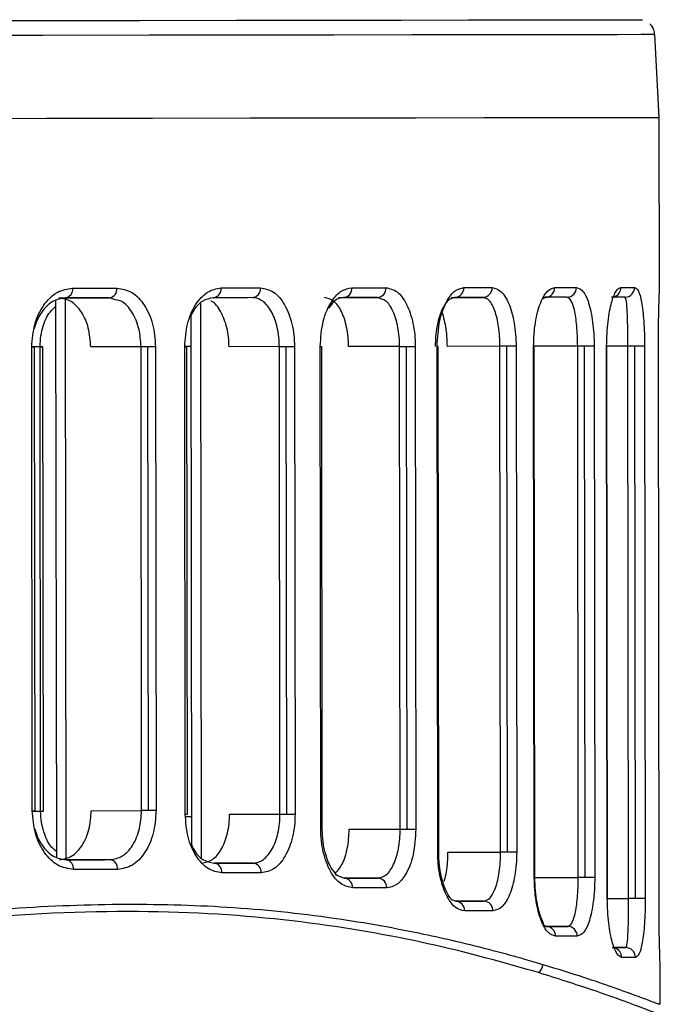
# Model space of a CAD drawing. Header units: millimetres. Extents: x -320 to 32, y 12 to 324.
# Tile 13 of 24: x -170 to -150, y 136 to 167. Entities that reach past the tile are written whole.
import ezdxf

# ---------------------------------------------------------------- set-up
doc = ezdxf.new("R2010")
doc.units = ezdxf.units.MM

msp = doc.modelspace()

# ---------------------------------------------------------------- linework, layer by layer
at = {"color": 7, "linetype": 'Continuous', "lineweight": 25}
for p, q in [((-150.311, 163.525), (-150.447, 166.059)), ((-150.305, 158.272), (-150.311, 163.525)), ((-168.683, 158), (-167.128, 158.002)), ((-168.484, 157.997), (-168.463, 140.806)), ((-166.941, 157.945), (-167.128, 158.002)), ((-160.118, 158.011), (-158.933, 158.013)), ((-158.802, 157.958), (-158.933, 158.013)), ((-156.673, 158.016), (-155.7, 158.017)), ((-155.571, 157.973), (-155.7, 158.017)), ((-153.792, 158.02), (-153.866, 157.971)), ((-153.053, 157.98), (-153.133, 158.02)), ((-151.334, 157.986), (-151.361, 158.023)), ((-168.775, 157.913), (-168.754, 140.889)), ((-164.345, 157.83), (-164.325, 140.873)), ((-164.636, 157.459), (-164.616, 141.244)), ((-169.252, 156.505), (-169.508, 156.504)), ((-169.49, 142.302), (-169.507, 156.499)), ((-169.507, 156.499), (-169.421, 156.499)), ((-169.404, 142.302), (-169.421, 156.499)), ((-169.235, 142.29), (-169.252, 156.505)), ((-169.146, 142.29), (-169.163, 156.505)), ((-166.164, 156.503), (-167.702, 156.501)), ((-166.147, 142.306), (-166.164, 156.503)), ((-165.935, 142.306), (-165.952, 156.503)), ((-165.721, 156.504), (-165.704, 142.306)), ((-164.635, 156.51), (-164.848, 156.51)), ((-164.81, 142.197), (-164.827, 156.505)), ((-164.744, 142.197), (-164.762, 156.505)), ((-161.93, 156.509), (-163.471, 156.507)), ((-161.913, 142.201), (-161.93, 156.509)), ((-161.701, 142.201), (-161.719, 156.509)), ((-161.468, 156.509), (-161.451, 142.202)), ((-160.665, 141.737), (-160.683, 156.51)), ((-160.619, 141.737), (-160.637, 156.51)), ((-158.253, 156.513), (-159.815, 156.512)), ((-158.235, 141.741), (-158.253, 156.513)), ((-158.024, 141.741), (-158.041, 156.514)), ((-157.774, 156.514), (-157.756, 141.741)), ((-157.088, 141.033), (-157.107, 156.515)), ((-157.057, 141.033), (-157.076, 156.515)), ((-155.183, 156.518), (-156.792, 156.516)), ((-155.164, 141.036), (-155.183, 156.518)), ((-154.952, 141.036), (-154.971, 156.518)), ((-154.69, 156.518), (-154.671, 141.037)), ((-154.134, 140.261), (-154.153, 156.519)), ((-154.153, 156.519), (-154.136, 156.519)), ((-152.806, 156.521), (-154.136, 156.519)), ((-154.116, 140.261), (-154.136, 156.519)), ((-152.786, 140.263), (-152.806, 156.521)), ((-152.574, 140.264), (-152.594, 156.521)), ((-152.302, 156.522), (-152.282, 140.264)), ((-151.899, 139.613), (-151.919, 156.522)), ((-151.268, 156.523), (-151.912, 156.523)), ((-151.892, 139.613), (-151.912, 156.522)), ((-151.248, 139.615), (-151.268, 156.523)), ((-151.036, 139.615), (-151.056, 156.524)), ((-150.758, 156.524), (-150.737, 139.615)), ((-150.316, 139.223), (-150.337, 156.525)), ((-150.316, 139.223), (-150.337, 156.525)), ((-150.337, 156.525), (-150.337, 156.525)), ((-169.49, 142.302), (-169.404, 142.302)), ((-169.49, 142.289), (-169.235, 142.29)), ((-169.235, 142.29), (-169.146, 142.29)), ((-167.685, 142.304), (-166.147, 142.306)), ((-164.823, 142.122), (-164.617, 142.123)), ((-163.453, 142.199), (-161.913, 142.201)), ((-159.797, 141.739), (-158.235, 141.741)), ((-167.107, 140.805), (-168.454, 140.803)), ((-156.773, 141.034), (-155.164, 141.036)), ((-162.735, 140.7), (-163.93, 140.699)), ((-160.227, 140.348), (-159.946, 140.238)), ((-158.911, 140.24), (-159.946, 140.238)), ((-154.134, 140.261), (-154.116, 140.261)), ((-154.116, 140.262), (-152.786, 140.263)), ((-156.654, 139.59), (-156.537, 139.534)), ((-151.892, 139.614), (-151.248, 139.615)), ((-155.677, 139.535), (-156.537, 139.534)), ((-150.316, 139.223), (-150.316, 139.223)), ((-153.846, 138.813), (-153.769, 138.762)), ((-153.11, 138.763), (-153.769, 138.762)), ((-151.337, 138.114), (-151.679, 138.114)), ((-150.278, 136.386), (-150.28, 137.477))]:
    msp.add_line(p, q, dxfattribs=at)
at = {"color": 7, "linetype": 'Continuous', "lineweight": 25, "flags": 128}
for points in [[(-207.008, 166.443), (-202.642, 166.449), (-197.974, 166.454), (-193.407, 166.46), (-188.966, 166.466), (-184.672, 166.471), (-180.551, 166.476), (-176.622, 166.481), (-172.908, 166.486), (-169.429, 166.49), (-166.202, 166.494), (-163.245, 166.498), (-160.574, 166.502), (-158.204, 166.505), (-156.145, 166.507), (-154.411, 166.51), (-153.01, 166.512), (-151.948, 166.513), (-151.234, 166.515), (-150.868, 166.515), (-150.818, 166.515)], [(-150.447, 166.059), (-150.498, 166.059), (-150.865, 166.058), (-151.584, 166.057), (-152.651, 166.055), (-154.061, 166.053), (-155.805, 166.051), (-157.875, 166.048), (-160.259, 166.045), (-162.945, 166.042), (-165.918, 166.038), (-169.163, 166.034), (-172.662, 166.029), (-176.396, 166.024), (-180.347, 166.02), (-184.492, 166.014), (-188.809, 166.009), (-193.276, 166.003), (-197.868, 165.998), (-202.562, 165.992), (-207.008, 165.987)], [(-207.005, 163.452), (-202.53, 163.458), (-197.827, 163.464), (-193.226, 163.469), (-188.75, 163.475), (-184.424, 163.48), (-180.271, 163.485), (-176.312, 163.49), (-172.57, 163.495), (-169.064, 163.499), (-165.813, 163.504), (-162.834, 163.507), (-160.142, 163.511), (-157.753, 163.514), (-155.68, 163.517), (-153.932, 163.519), (-152.52, 163.521), (-151.451, 163.523), (-150.73, 163.524), (-150.362, 163.525), (-150.311, 163.525)], [(-206.973, 163.452), (-202.53, 163.458), (-197.827, 163.464), (-193.226, 163.469), (-188.75, 163.475), (-184.424, 163.48), (-180.271, 163.485), (-176.312, 163.49), (-172.57, 163.495), (-169.064, 163.499), (-165.813, 163.504), (-162.834, 163.507), (-160.142, 163.511), (-157.753, 163.514), (-155.68, 163.517), (-153.932, 163.519), (-152.52, 163.521), (-151.451, 163.523), (-150.73, 163.524), (-150.362, 163.525), (-150.311, 163.525)], [(-168.256, 158.3), (-168.084, 158.301), (-167.913, 158.301), (-167.743, 158.301), (-167.574, 158.301), (-167.405, 158.302), (-167.237, 158.302), (-167.07, 158.302), (-166.903, 158.302)], [(-163.712, 158.306), (-163.559, 158.306), (-163.407, 158.307), (-163.256, 158.307), (-163.106, 158.307), (-162.956, 158.307), (-162.807, 158.307), (-162.659, 158.308), (-162.512, 158.308)], [(-159.71, 158.312), (-159.577, 158.312), (-159.445, 158.312), (-159.314, 158.312), (-159.183, 158.312), (-159.054, 158.312), (-158.925, 158.313), (-158.797, 158.313), (-158.671, 158.313)], [(-156.287, 158.316), (-156.175, 158.316), (-156.065, 158.316), (-155.955, 158.317), (-155.847, 158.317), (-155.739, 158.317), (-155.633, 158.317), (-155.528, 158.317), (-155.423, 158.317)], [(-153.507, 158.32), (-153.42, 158.32), (-153.335, 158.32), (-153.25, 158.32), (-153.167, 158.32), (-153.085, 158.32), (-153.004, 158.321), (-152.924, 158.321), (-152.845, 158.321)], [(-151.481, 158.323), (-151.424, 158.323), (-151.369, 158.323), (-151.314, 158.323), (-151.262, 158.323), (-151.21, 158.323), (-151.16, 158.323), (-151.112, 158.323), (-151.065, 158.323)], [(-167.128, 158.002), (-167.294, 158.002), (-167.46, 158.002), (-167.628, 158.001), (-167.796, 158.001), (-167.964, 158.001), (-168.134, 158.001), (-168.304, 158), (-168.474, 158)], [(-162.756, 158.008), (-162.903, 158.007), (-163.05, 158.007), (-163.199, 158.007), (-163.347, 158.007), (-163.497, 158.007), (-163.648, 158.006), (-163.799, 158.006), (-163.951, 158.006)], [(-158.933, 158.013), (-159.059, 158.012), (-159.186, 158.012), (-159.314, 158.012), (-159.443, 158.012), (-159.573, 158.012), (-159.703, 158.012), (-159.835, 158.011), (-159.967, 158.011)], [(-155.7, 158.017), (-155.804, 158.017), (-155.909, 158.017), (-156.015, 158.016), (-156.122, 158.016), (-156.229, 158.016), (-156.338, 158.016), (-156.448, 158.016), (-156.559, 158.016)], [(-153.133, 158.02), (-153.212, 158.02), (-153.291, 158.02), (-153.372, 158.02), (-153.454, 158.02), (-153.537, 158.02), (-153.621, 158.02), (-153.706, 158.02), (-153.792, 158.02)], [(-151.361, 158.023), (-151.408, 158.023), (-151.456, 158.023), (-151.506, 158.023), (-151.557, 158.023), (-151.61, 158.023), (-151.664, 158.023), (-151.719, 158.023), (-151.776, 158.022)], [(-169.249, 156.505), (-169.212, 156.505), (-169.185, 156.505), (-169.169, 156.505), (-169.163, 156.505), (-169.17, 156.505), (-169.187, 156.505), (-169.215, 156.505), (-169.252, 156.505)], [(-165.952, 156.503), (-165.982, 156.503), (-166.011, 156.503), (-166.039, 156.503), (-166.067, 156.503), (-166.094, 156.503), (-166.119, 156.503), (-166.142, 156.503), (-166.164, 156.503)], [(-165.721, 156.504), (-165.743, 156.504), (-165.768, 156.504), (-165.795, 156.504), (-165.825, 156.504), (-165.855, 156.504), (-165.887, 156.504), (-165.919, 156.503), (-165.952, 156.503)], [(-164.827, 156.505), (-164.797, 156.505), (-164.776, 156.505), (-164.764, 156.505), (-164.762, 156.505)], [(-161.93, 156.509), (-161.909, 156.509), (-161.885, 156.509), (-161.86, 156.509), (-161.833, 156.509), (-161.806, 156.509), (-161.777, 156.509), (-161.748, 156.509), (-161.719, 156.509)], [(-161.719, 156.509), (-161.682, 156.509), (-161.645, 156.509), (-161.61, 156.509), (-161.577, 156.509), (-161.545, 156.509), (-161.516, 156.509), (-161.49, 156.509), (-161.468, 156.509)], [(-160.683, 156.51), (-160.66, 156.51), (-160.644, 156.51), (-160.637, 156.51), (-160.637, 156.51)], [(-158.253, 156.513), (-158.232, 156.514), (-158.208, 156.514), (-158.183, 156.514), (-158.156, 156.514), (-158.128, 156.514), (-158.1, 156.514), (-158.071, 156.514), (-158.041, 156.514)], [(-158.041, 156.514), (-158, 156.514), (-157.96, 156.514), (-157.922, 156.514), (-157.885, 156.514), (-157.852, 156.514), (-157.822, 156.514), (-157.796, 156.514), (-157.774, 156.514)], [(-157.076, 156.515), (-157.079, 156.515), (-157.089, 156.515), (-157.107, 156.515)], [(-154.971, 156.518), (-155.001, 156.518), (-155.03, 156.518), (-155.058, 156.518), (-155.086, 156.518), (-155.112, 156.518), (-155.138, 156.518), (-155.161, 156.518), (-155.183, 156.518)], [(-154.69, 156.518), (-154.709, 156.518), (-154.735, 156.518), (-154.765, 156.518), (-154.801, 156.518), (-154.84, 156.518), (-154.882, 156.518), (-154.926, 156.518), (-154.971, 156.518)], [(-152.594, 156.521), (-152.623, 156.521), (-152.652, 156.521), (-152.681, 156.521), (-152.709, 156.521), (-152.735, 156.521), (-152.76, 156.521), (-152.784, 156.521), (-152.806, 156.521)], [(-152.302, 156.522), (-152.318, 156.522), (-152.342, 156.522), (-152.372, 156.521), (-152.409, 156.521), (-152.451, 156.521), (-152.496, 156.521), (-152.544, 156.521), (-152.594, 156.521)], [(-151.912, 156.522), (-151.914, 156.522), (-151.919, 156.522)], [(-151.056, 156.524), (-151.086, 156.524), (-151.115, 156.524), (-151.143, 156.523), (-151.171, 156.523), (-151.198, 156.523), (-151.223, 156.523), (-151.247, 156.523), (-151.268, 156.523)], [(-150.758, 156.524), (-150.769, 156.524), (-150.79, 156.524), (-150.819, 156.524), (-150.857, 156.524), (-150.9, 156.524), (-150.95, 156.524), (-151.002, 156.524), (-151.056, 156.524)], [(-165.935, 142.306), (-165.964, 142.306), (-165.993, 142.306), (-166.022, 142.306), (-166.05, 142.306), (-166.076, 142.306), (-166.102, 142.306), (-166.125, 142.306), (-166.147, 142.306)], [(-165.704, 142.306), (-165.726, 142.306), (-165.751, 142.306), (-165.778, 142.306), (-165.807, 142.306), (-165.838, 142.306), (-165.87, 142.306), (-165.902, 142.306), (-165.935, 142.306)], [(-164.81, 142.197), (-164.78, 142.197), (-164.759, 142.197), (-164.747, 142.197), (-164.744, 142.197)], [(-161.913, 142.201), (-161.891, 142.201), (-161.868, 142.201), (-161.843, 142.201), (-161.816, 142.201), (-161.788, 142.201), (-161.76, 142.201), (-161.731, 142.201), (-161.701, 142.201)], [(-161.701, 142.201), (-161.664, 142.201), (-161.628, 142.201), (-161.593, 142.201), (-161.559, 142.201), (-161.528, 142.201), (-161.499, 142.201), (-161.473, 142.202), (-161.451, 142.202)], [(-160.665, 141.737), (-160.642, 141.737), (-160.627, 141.737), (-160.619, 141.737), (-160.619, 141.737)], [(-158.235, 141.741), (-158.214, 141.741), (-158.19, 141.741), (-158.165, 141.741), (-158.138, 141.741), (-158.111, 141.741), (-158.082, 141.741), (-158.053, 141.741), (-158.024, 141.741)], [(-158.024, 141.741), (-157.983, 141.741), (-157.942, 141.741), (-157.904, 141.741), (-157.867, 141.741), (-157.834, 141.741), (-157.804, 141.741), (-157.778, 141.741), (-157.756, 141.741)], [(-168.454, 140.803), (-168.283, 140.803), (-168.113, 140.803), (-167.943, 140.804), (-167.775, 140.804), (-167.607, 140.804), (-167.44, 140.804), (-167.273, 140.804), (-167.107, 140.805)], [(-157.057, 141.033), (-157.06, 141.033), (-157.071, 141.033), (-157.088, 141.033)], [(-154.952, 141.036), (-154.982, 141.036), (-155.011, 141.036), (-155.039, 141.036), (-155.067, 141.036), (-155.094, 141.036), (-155.119, 141.036), (-155.143, 141.036), (-155.164, 141.036)], [(-154.671, 141.037), (-154.691, 141.037), (-154.716, 141.037), (-154.747, 141.037), (-154.782, 141.037), (-154.821, 141.037), (-154.863, 141.036), (-154.907, 141.036), (-154.952, 141.036)], [(-166.882, 140.505), (-167.048, 140.505), (-167.216, 140.504), (-167.384, 140.504), (-167.552, 140.504), (-167.722, 140.504), (-167.892, 140.504), (-168.063, 140.503), (-168.234, 140.503)], [(-163.93, 140.698), (-163.778, 140.699), (-163.627, 140.699), (-163.476, 140.699), (-163.326, 140.699), (-163.178, 140.699), (-163.029, 140.7), (-162.882, 140.7), (-162.735, 140.7)], [(-162.49, 140.4), (-162.637, 140.4), (-162.785, 140.4), (-162.934, 140.4), (-163.084, 140.399), (-163.234, 140.399), (-163.385, 140.399), (-163.537, 140.399), (-163.69, 140.399)], [(-159.946, 140.238), (-159.813, 140.238), (-159.682, 140.239), (-159.551, 140.239), (-159.421, 140.239), (-159.292, 140.239), (-159.164, 140.239), (-159.037, 140.239), (-158.911, 140.24)], [(-152.574, 140.264), (-152.604, 140.264), (-152.633, 140.264), (-152.661, 140.264), (-152.689, 140.264), (-152.716, 140.264), (-152.741, 140.263), (-152.764, 140.263), (-152.786, 140.263)], [(-152.282, 140.264), (-152.298, 140.264), (-152.322, 140.264), (-152.353, 140.264), (-152.389, 140.264), (-152.431, 140.264), (-152.476, 140.264), (-152.525, 140.264), (-152.574, 140.264)], [(-158.648, 139.94), (-158.775, 139.94), (-158.903, 139.94), (-159.031, 139.939), (-159.161, 139.939), (-159.291, 139.939), (-159.423, 139.939), (-159.555, 139.939), (-159.688, 139.939)], [(-151.892, 139.613), (-151.893, 139.613), (-151.899, 139.613)], [(-151.036, 139.615), (-151.065, 139.615), (-151.094, 139.615), (-151.123, 139.615), (-151.151, 139.615), (-151.177, 139.615), (-151.202, 139.615), (-151.226, 139.615), (-151.248, 139.615)], [(-150.737, 139.615), (-150.748, 139.615), (-150.769, 139.615), (-150.799, 139.615), (-150.836, 139.615), (-150.88, 139.615), (-150.929, 139.615), (-150.982, 139.615), (-151.036, 139.615)], [(-156.537, 139.534), (-156.426, 139.534), (-156.316, 139.535), (-156.207, 139.535), (-156.099, 139.535), (-155.992, 139.535), (-155.886, 139.535), (-155.781, 139.535), (-155.677, 139.535)], [(-155.4, 139.236), (-155.504, 139.236), (-155.61, 139.235), (-155.716, 139.235), (-155.824, 139.235), (-155.932, 139.235), (-156.042, 139.235), (-156.152, 139.235), (-156.264, 139.235)], [(-153.769, 138.762), (-153.683, 138.762), (-153.597, 138.762), (-153.513, 138.762), (-153.43, 138.762), (-153.348, 138.763), (-153.268, 138.763), (-153.188, 138.763), (-153.11, 138.763)], [(-152.821, 138.463), (-152.9, 138.463), (-152.98, 138.463), (-153.061, 138.463), (-153.143, 138.463), (-153.226, 138.463), (-153.311, 138.463), (-153.396, 138.462), (-153.483, 138.462)], [(-151.752, 138.114), (-151.695, 138.114), (-151.639, 138.114), (-151.585, 138.114), (-151.533, 138.114), (-151.482, 138.114), (-151.432, 138.114), (-151.384, 138.114), (-151.337, 138.114)], [(-151.04, 137.815), (-151.087, 137.815), (-151.135, 137.815), (-151.185, 137.815), (-151.237, 137.814), (-151.29, 137.814), (-151.344, 137.814), (-151.399, 137.814), (-151.456, 137.814)]]:
    msp.add_lwpolyline(points, dxfattribs=at)
at = {"color": 7, "linetype": 'Continuous', "lineweight": 25}
for centre, radius, start, end in [((-168.523, 158.265), 0.269, 280.329, 7.544), ((-167.172, 158.269), 0.271, 279.3467, 7.0209), ((-163.985, 158.279), 0.275, 277.1831, 5.7465), ((-162.787, 158.283), 0.277, 276.4225, 5.2555), ((-159.99, 158.291), 0.281, 274.7505, 4.0897), ((-158.953, 158.295), 0.283, 274.1655, 3.6518), ((-156.574, 158.303), 0.287, 272.891, 2.639), ((-155.712, 158.306), 0.289, 272.4515, 2.2699), ((-153.8, 158.312), 0.293, 271.5163, 1.448), ((-153.139, 158.315), 0.294, 271.2055, 1.1634), ((-151.78, 158.32), 0.299, 286.2269, 0.4771), ((-151.363, 158.321), 0.298, 270.3998, 0.3968), ((-168.501, 140.538), 0.269, 352.5967, 79.8034), ((-167.151, 140.537), 0.271, 353.1197, 80.786), ((-163.964, 140.425), 0.275, 354.3938, 82.9503), ((-162.766, 140.425), 0.277, 354.8846, 83.7112), ((-159.968, 139.958), 0.281, 356.0501, 85.3838), ((-158.931, 139.957), 0.283, 356.488, 85.9691), ((-156.551, 139.247), 0.287, 357.5005, 87.2443), ((-155.689, 139.246), 0.289, 357.8696, 87.6841), ((-153.776, 138.469), 0.293, 358.6912, 88.62), ((-153.115, 138.469), 0.294, 358.9759, 88.9311), ((-151.756, 137.815), 0.299, 359.7742, 73.6215), ((-151.338, 137.816), 0.298, 359.7423, 89.7378), ((-154.184, 137.607), 0.314, 304.4943, 358.4145)]:
    msp.add_arc(centre, radius, start, end, dxfattribs=at)
for points, knots in [([(-150.451, 166.09), (-150.463, 166.144), (-150.484, 166.244), (-150.547, 166.344), (-150.592, 166.382), (-150.602, 166.39)], [0, 0, 0, 0, 0.482832, 0.891128, 1, 1, 1, 1]), ([(-169.507, 156.499), (-169.488, 156.736), (-169.45, 157.209), (-169.157, 157.804), (-168.742, 158.219), (-168.418, 158.273), (-168.256, 158.3)], [0, 0, 0, 0, 0.250534, 0.50019, 0.74998, 1, 1, 1, 1]), ([(-166.903, 158.302), (-166.747, 158.275), (-166.435, 158.222), (-166.046, 157.808), (-165.775, 157.214), (-165.739, 156.74), (-165.721, 156.504)], [0, 0, 0, 0, 0.2505881, 0.5002755, 0.7500391, 1, 1, 1, 1]), ([(-164.827, 156.505), (-164.81, 156.743), (-164.776, 157.218), (-164.512, 157.813), (-164.142, 158.226), (-163.855, 158.28), (-163.712, 158.306)], [0, 0, 0, 0, 0.250504, 0.500149, 0.749949, 1, 1, 1, 1]), ([(-162.512, 158.308), (-162.375, 158.281), (-162.101, 158.228), (-161.755, 157.819), (-161.563, 157.322), (-161.48, 156.866), (-161.472, 156.628), (-161.468, 156.509)], [0, 0, 0, 0, 0.250305, 0.4997005, 0.7491126, 0.8746807, 1, 1, 1, 1]), ([(-160.683, 156.51), (-160.664, 156.779), (-160.626, 157.317), (-160.356, 157.907), (-160.036, 158.251), (-159.819, 158.291), (-159.71, 158.312)], [0, 0, 0, 0, 0.279954, 0.559429, 0.779608, 1, 1, 1, 1]), ([(-158.671, 158.313), (-158.554, 158.287), (-158.321, 158.236), (-158.074, 157.897), (-157.924, 157.537), (-157.84, 157.221), (-157.785, 156.876), (-157.778, 156.635), (-157.774, 156.514)], [0, 0, 0, 0, 0.250012, 0.499153, 0.624925, 0.74947, 0.87502, 1, 1, 1, 1]), ([(-157.107, 156.515), (-157.09, 156.789), (-157.056, 157.336), (-156.823, 157.923), (-156.555, 158.258), (-156.376, 158.297), (-156.287, 158.316)], [0, 0, 0, 0, 0.279831, 0.559327, 0.779515, 1, 1, 1, 1]), ([(-155.423, 158.317), (-155.329, 158.293), (-155.14, 158.244), (-154.939, 157.913), (-154.815, 157.556), (-154.745, 157.238), (-154.699, 156.888), (-154.693, 156.641), (-154.69, 156.518)], [0, 0, 0, 0, 0.249926, 0.499225, 0.625529, 0.749536, 0.875326, 1, 1, 1, 1]), ([(-154.153, 156.519), (-154.15, 156.645), (-154.145, 156.896), (-154.101, 157.251), (-154.035, 157.57), (-153.92, 157.927), (-153.739, 158.249), (-153.585, 158.296), (-153.507, 158.32)], [0, 0, 0, 0, 0.126121, 0.250999, 0.374834, 0.50134, 0.750429, 1, 1, 1, 1]), ([(-152.845, 158.321), (-152.776, 158.298), (-152.638, 158.251), (-152.491, 157.934), (-152.398, 157.581), (-152.345, 157.26), (-152.309, 156.903), (-152.304, 156.648), (-152.302, 156.522)], [0, 0, 0, 0, 0.249503, 0.499172, 0.626348, 0.749618, 0.875836, 1, 1, 1, 1]), ([(-151.919, 156.522), (-151.917, 156.653), (-151.913, 156.914), (-151.88, 157.28), (-151.832, 157.601), (-151.751, 157.953), (-151.63, 158.258), (-151.531, 158.301), (-151.481, 158.323)], [0, 0, 0, 0, 0.126121, 0.250748, 0.376161, 0.501737, 0.75126, 1, 1, 1, 1]), ([(-151.065, 158.323), (-151.025, 158.302), (-150.946, 158.259), (-150.865, 157.958), (-150.813, 157.613), (-150.782, 157.29), (-150.762, 156.924), (-150.759, 156.656), (-150.758, 156.524)], [0, 0, 0, 0, 0.249605, 0.49931, 0.627776, 0.749988, 0.876853, 1, 1, 1, 1]), ([(-150.337, 156.525), (-150.337, 156.67), (-150.336, 156.961), (-150.33, 157.345), (-150.323, 157.662), (-150.313, 157.99), (-150.305, 158.223), (-150.306, 158.26), (-150.306, 158.272)], [0, 0, 0, 0, 0.144206, 0.287962, 0.431485, 0.575411, 0.861665, 1, 1, 1, 1]), ([(-168.474, 158), (-168.607, 157.978), (-168.876, 157.934), (-169.205, 157.595), (-169.381, 157.27), (-169.424, 157.077), (-169.43, 157.052)], [0, 0, 0, 0, 0.3266543, 0.6582466, 0.9551517, 1, 1, 1, 1]), ([(-167.702, 156.501), (-167.717, 156.698), (-167.747, 157.092), (-167.972, 157.587), (-168.294, 157.933), (-168.553, 157.978), (-168.683, 158)], [0, 0, 0, 0, 0.249983, 0.499758, 0.749434, 1, 1, 1, 1]), ([(-166.164, 156.503), (-166.176, 156.689), (-166.196, 156.977), (-166.313, 157.328), (-166.475, 157.638), (-166.689, 157.891), (-166.878, 157.931), (-166.941, 157.945)], [0, 0, 0, 0, 0.270373, 0.417502, 0.572249, 0.857364, 1, 1, 1, 1]), ([(-163.951, 158.006), (-164.065, 157.983), (-164.294, 157.937), (-164.527, 157.688), (-164.618, 157.496), (-164.636, 157.459)], [0, 0, 0, 0, 0.445604, 0.890759, 1, 1, 1, 1]), ([(-162.593, 157.979), (-162.593, 157.979), (-162.627, 157.997), (-162.682, 158.004), (-162.737, 158.007), (-162.756, 158.008)], [0, 0, 0, 0, 0.001639, 0.64695, 1, 1, 1, 1]), ([(-161.93, 156.509), (-161.934, 156.607), (-161.94, 156.806), (-162.005, 157.186), (-162.157, 157.601), (-162.385, 157.882), (-162.541, 157.955), (-162.593, 157.979)], [0, 0, 0, 0, 0.14186, 0.286763, 0.571873, 0.856986, 1, 1, 1, 1]), ([(-159.815, 156.512), (-159.818, 156.612), (-159.824, 156.813), (-159.869, 157.101), (-159.938, 157.364), (-160.061, 157.664), (-160.263, 157.947), (-160.454, 157.989), (-160.55, 158.011)], [0, 0, 0, 0, 0.124987, 0.250549, 0.375779, 0.500844, 0.749993, 1, 1, 1, 1]), ([(-159.967, 158.011), (-160.064, 157.995), (-160.228, 157.968), (-160.363, 157.763), (-160.418, 157.68)], [0, 0, 0, 0, 0.58981, 1, 1, 1, 1]), ([(-158.253, 156.513), (-158.256, 156.614), (-158.261, 156.816), (-158.303, 157.103), (-158.366, 157.368), (-158.48, 157.665), (-158.628, 157.906), (-158.759, 157.945), (-158.802, 157.958)], [0, 0, 0, 0, 0.14162, 0.28661, 0.424754, 0.573001, 0.858151, 1, 1, 1, 1]), ([(-156.559, 158.016), (-156.633, 157.996), (-156.78, 157.955), (-156.95, 157.68), (-157.055, 157.38), (-157.116, 157.114), (-157.156, 156.823), (-157.161, 156.617), (-157.163, 156.515)], [0, 0, 0, 0, 0.249589, 0.498822, 0.627093, 0.749048, 0.875598, 1, 1, 1, 1]), ([(-155.183, 156.518), (-155.185, 156.62), (-155.189, 156.829), (-155.222, 157.121), (-155.272, 157.388), (-155.359, 157.686), (-155.465, 157.884), (-155.549, 157.955), (-155.571, 157.973)], [0, 0, 0, 0, 0.14713, 0.298694, 0.441944, 0.597286, 0.894853, 1, 1, 1, 1]), ([(-152.806, 156.521), (-152.807, 156.628), (-152.81, 156.846), (-152.832, 157.146), (-152.864, 157.414), (-152.919, 157.708), (-152.986, 157.897), (-153.039, 157.963), (-153.053, 157.98)], [0, 0, 0, 0, 0.145737, 0.297608, 0.439207, 0.595512, 0.89271, 1, 1, 1, 1]), ([(-151.268, 156.523), (-151.269, 156.636), (-151.269, 156.868), (-151.275, 157.178), (-151.282, 157.447), (-151.296, 157.732), (-151.314, 157.909), (-151.33, 157.97), (-151.334, 157.986)], [0, 0, 0, 0, 0.143965, 0.297188, 0.437133, 0.595606, 0.893, 1, 1, 1, 1]), ([(-169.252, 156.505), (-169.247, 156.618), (-169.238, 156.834), (-169.145, 157.203), (-169.001, 157.542), (-168.835, 157.683), (-168.775, 157.734)], [0, 0, 0, 0, 0.228438, 0.437226, 0.794386, 1, 1, 1, 1]), ([(-163.471, 156.507), (-163.474, 156.606), (-163.48, 156.804), (-163.549, 157.184), (-163.71, 157.585), (-163.901, 157.862), (-164.021, 157.9), (-164.03, 157.903)], [0, 0, 0, 0, 0.1624318, 0.3251784, 0.6484483, 0.9716709, 1, 1, 1, 1]), ([(-156.792, 156.516), (-156.794, 156.618), (-156.799, 156.824), (-156.836, 157.119), (-156.896, 157.374), (-156.94, 157.548), (-156.972, 157.6), (-156.973, 157.6)], [0, 0, 0, 0, 0.248387, 0.499069, 0.748379, 0.997756, 1, 1, 1, 1]), ([(-168.234, 140.503), (-168.397, 140.53), (-168.721, 140.583), (-169.137, 140.998), (-169.432, 141.593), (-169.471, 142.065), (-169.49, 142.302)], [0, 0, 0, 0, 0.2505816, 0.5002602, 0.7500255, 1, 1, 1, 1]), ([(-168.755, 141.061), (-168.815, 141.112), (-168.981, 141.253), (-169.126, 141.591), (-169.22, 141.96), (-169.229, 142.177), (-169.235, 142.29)], [0, 0, 0, 0, 0.204916, 0.562337, 0.771322, 1, 1, 1, 1]), ([(-168.662, 140.803), (-168.533, 140.825), (-168.274, 140.871), (-167.953, 141.217), (-167.728, 141.713), (-167.7, 142.107), (-167.685, 142.304)], [0, 0, 0, 0, 0.2500065, 0.4997976, 0.7494605, 1, 1, 1, 1]), ([(-167.107, 140.805), (-166.98, 140.827), (-166.725, 140.872), (-166.455, 141.167), (-166.295, 141.48), (-166.177, 141.831), (-166.159, 142.119), (-166.147, 142.306)], [0, 0, 0, 0, 0.249665, 0.499116, 0.634579, 0.763364, 1, 1, 1, 1]), ([(-165.704, 142.306), (-165.721, 142.069), (-165.756, 141.595), (-166.027, 141), (-166.414, 140.586), (-166.726, 140.532), (-166.882, 140.505)], [0, 0, 0, 0, 0.250516, 0.500168, 0.749972, 1, 1, 1, 1]), ([(-163.69, 140.399), (-163.834, 140.425), (-164.121, 140.478), (-164.493, 140.89), (-164.757, 141.485), (-164.792, 141.96), (-164.81, 142.197)], [0, 0, 0, 0, 0.250619, 0.50031, 0.750053, 1, 1, 1, 1]), ([(-164.311, 140.698), (-164.198, 140.72), (-163.972, 140.765), (-163.688, 141.108), (-163.53, 141.522), (-163.463, 141.901), (-163.456, 142.1), (-163.453, 142.199)], [0, 0, 0, 0, 0.249741, 0.499257, 0.748584, 0.873847, 1, 1, 1, 1]), ([(-162.735, 140.7), (-162.716, 140.701), (-162.607, 140.705), (-162.394, 140.797), (-162.138, 141.105), (-161.986, 141.523), (-161.922, 141.903), (-161.916, 142.102), (-161.913, 142.201)], [0, 0, 0, 0, 0.044997, 0.250261, 0.499627, 0.748766, 0.875712, 1, 1, 1, 1]), ([(-161.451, 142.202), (-161.455, 142.082), (-161.462, 141.843), (-161.544, 141.387), (-161.735, 140.89), (-162.08, 140.48), (-162.353, 140.427), (-162.49, 140.4)], [0, 0, 0, 0, 0.126149, 0.251404, 0.500719, 0.750246, 1, 1, 1, 1]), ([(-169.412, 141.75), (-169.406, 141.725), (-169.362, 141.532), (-169.185, 141.206), (-168.855, 140.869), (-168.587, 140.825), (-168.454, 140.803)], [0, 0, 0, 0, 0.04539, 0.341787, 0.673373, 1, 1, 1, 1]), ([(-159.688, 139.939), (-159.811, 139.964), (-160.059, 140.016), (-160.386, 140.423), (-160.572, 140.92), (-160.654, 141.378), (-160.662, 141.618), (-160.665, 141.737)], [0, 0, 0, 0, 0.250348, 0.499755, 0.749122, 0.874686, 1, 1, 1, 1]), ([(-160.455, 140.799), (-160.481, 140.873), (-160.541, 141.039), (-160.604, 141.36), (-160.613, 141.608), (-160.619, 141.737)], [0, 0, 0, 0, 0.278115, 0.622781, 1, 1, 1, 1]), ([(-160.218, 140.391), (-160.146, 140.471), (-160.031, 140.599), (-159.918, 140.887), (-159.85, 141.148), (-159.806, 141.436), (-159.8, 141.638), (-159.797, 141.739)], [0, 0, 0, 0, 0.30102, 0.476309, 0.649982, 0.824403, 1, 1, 1, 1]), ([(-158.911, 140.24), (-158.823, 140.261), (-158.646, 140.303), (-158.459, 140.585), (-158.347, 140.886), (-158.283, 141.15), (-158.243, 141.437), (-158.238, 141.64), (-158.235, 141.741)], [0, 0, 0, 0, 0.249536, 0.498825, 0.628324, 0.749027, 0.875985, 1, 1, 1, 1]), ([(-157.756, 141.741), (-157.774, 141.47), (-157.808, 140.928), (-158.049, 140.341), (-158.34, 140), (-158.546, 139.96), (-158.648, 139.94)], [0, 0, 0, 0, 0.279835, 0.559331, 0.779532, 1, 1, 1, 1]), ([(-164.616, 141.244), (-164.598, 141.206), (-164.507, 141.016), (-164.274, 140.767), (-164.045, 140.721), (-163.93, 140.698)], [0, 0, 0, 0, 0.108399, 0.553371, 1, 1, 1, 1]), ([(-160.149, 140.318), (-160.163, 140.329), (-160.22, 140.374), (-160.333, 140.533), (-160.424, 140.701), (-160.452, 140.789), (-160.455, 140.799)], [0, 0, 0, 0, 0.160959, 0.66346, 0.963503, 1, 1, 1, 1]), ([(-156.264, 139.235), (-156.366, 139.259), (-156.569, 139.308), (-156.799, 139.643), (-156.942, 140.003), (-157.024, 140.32), (-157.078, 140.668), (-157.084, 140.912), (-157.088, 141.033)], [0, 0, 0, 0, 0.250028, 0.499207, 0.625057, 0.749492, 0.875038, 1, 1, 1, 1]), ([(-156.648, 139.561), (-156.665, 139.583), (-156.703, 139.633), (-156.813, 139.801), (-156.91, 140.042), (-156.984, 140.305), (-157.044, 140.643), (-157.052, 140.899), (-157.057, 141.033)], [0, 0, 0, 0, 0.168579, 0.388302, 0.519037, 0.664539, 0.824753, 1, 1, 1, 1]), ([(-156.885, 140.148), (-156.882, 140.157), (-156.854, 140.24), (-156.818, 140.436), (-156.779, 140.725), (-156.775, 140.931), (-156.773, 141.034)], [0, 0, 0, 0, 0.040375, 0.35771, 0.680285, 1, 1, 1, 1]), ([(-155.677, 139.535), (-155.611, 139.556), (-155.479, 139.596), (-155.338, 139.867), (-155.251, 140.165), (-155.202, 140.431), (-155.17, 140.724), (-155.166, 140.933), (-155.164, 141.036)], [0, 0, 0, 0, 0.249627, 0.498962, 0.629119, 0.749173, 0.876446, 1, 1, 1, 1]), ([(-154.671, 141.037), (-154.674, 140.912), (-154.68, 140.665), (-154.725, 140.315), (-154.794, 139.998), (-154.918, 139.64), (-155.118, 139.31), (-155.306, 139.26), (-155.4, 139.236)], [0, 0, 0, 0, 0.126194, 0.250903, 0.374859, 0.501165, 0.750444, 1, 1, 1, 1]), ([(-153.483, 138.462), (-153.561, 138.486), (-153.716, 138.532), (-153.897, 138.855), (-154.013, 139.212), (-154.08, 139.532), (-154.125, 139.886), (-154.131, 140.137), (-154.134, 140.261)], [0, 0, 0, 0, 0.2498387, 0.4992551, 0.6257148, 0.7495606, 0.8753618, 1, 1, 1, 1]), ([(-153.848, 138.82), (-153.847, 138.83), (-153.846, 138.864), (-153.917, 138.999), (-153.992, 139.236), (-154.054, 139.503), (-154.104, 139.852), (-154.112, 140.121), (-154.116, 140.261)], [0, 0, 0, 0, 0.093741, 0.333611, 0.476453, 0.634974, 0.809306, 1, 1, 1, 1]), ([(-153.11, 138.763), (-153.068, 138.782), (-152.985, 138.819), (-152.897, 139.075), (-152.842, 139.367), (-152.811, 139.636), (-152.79, 139.937), (-152.787, 140.156), (-152.786, 140.263)], [0, 0, 0, 0, 0.248677, 0.497966, 0.629635, 0.748908, 0.87705, 1, 1, 1, 1]), ([(-152.282, 140.264), (-152.285, 140.136), (-152.289, 139.88), (-152.324, 139.52), (-152.377, 139.201), (-152.469, 138.848), (-152.615, 138.533), (-152.753, 138.486), (-152.821, 138.463)], [0, 0, 0, 0, 0.125926, 0.25124, 0.376573, 0.502339, 0.75153, 1, 1, 1, 1]), ([(-151.456, 137.814), (-151.506, 137.836), (-151.605, 137.879), (-151.728, 138.186), (-151.81, 138.538), (-151.859, 138.861), (-151.892, 139.224), (-151.897, 139.484), (-151.899, 139.613)], [0, 0, 0, 0, 0.249184, 0.499081, 0.626578, 0.749636, 0.875913, 1, 1, 1, 1]), ([(-151.337, 138.114), (-151.323, 138.132), (-151.296, 138.166), (-151.273, 138.404), (-151.259, 138.687), (-151.253, 138.956), (-151.248, 139.267), (-151.248, 139.501), (-151.248, 139.615)], [0, 0, 0, 0, 0.2491503, 0.4977915, 0.6307551, 0.7482057, 0.8780747, 1, 1, 1, 1]), ([(-150.737, 139.615), (-150.738, 139.481), (-150.741, 139.212), (-150.761, 138.841), (-150.79, 138.522), (-150.841, 138.177), (-150.922, 137.88), (-151, 137.837), (-151.04, 137.815)], [0, 0, 0, 0, 0.125915, 0.251099, 0.376429, 0.502022, 0.750722, 1, 1, 1, 1]), ([(-206.969, 133.808), (-206.22, 133.867), (-204.127, 134.033), (-200.651, 134.452), (-196.664, 135.019), (-192.951, 135.639), (-189.076, 136.342), (-185.345, 137.049), (-181.574, 137.756), (-177.889, 138.4), (-174.097, 138.956), (-170.283, 139.34), (-166.757, 139.478), (-163.983, 139.404), (-161.845, 139.224), (-160.276, 139.028), (-158.824, 138.792), (-157.588, 138.549), (-156.441, 138.293), (-155.405, 138.034), (-154.53, 137.795), (-154.054, 137.653), (-153.87, 137.598)], [0, 0, 0, 0, 0.031143, 0.087015, 0.146994, 0.202598, 0.25049, 0.321585, 0.375694, 0.43184, 0.505053, 0.573384, 0.643233, 0.71496, 0.75384, 0.794167, 0.833058, 0.871311, 0.901928, 0.940799, 0.977082, 1, 1, 1, 1]), ([(-154.006, 137.348), (-154.933, 137.614), (-156.784, 138.144), (-160.625, 138.89), (-165.181, 139.285), (-170.469, 139.157), (-176.37, 138.465), (-182.799, 137.332), (-189.682, 135.992), (-196.949, 134.731), (-202.771, 133.905), (-206.165, 133.657), (-206.969, 133.599)], [0, 0, 0, 0, 0.107727, 0.214987, 0.322778, 0.429297, 0.535883, 0.643726, 0.751042, 0.85882, 0.966586, 1, 1, 1, 1]), ([(-150.281, 137.477), (-150.281, 137.489), (-150.28, 137.526), (-150.289, 137.762), (-150.299, 138.09), (-150.307, 138.41), (-150.314, 138.789), (-150.316, 139.078), (-150.316, 139.223)], [0, 0, 0, 0, 0.139802, 0.425417, 0.574682, 0.712943, 0.856772, 1, 1, 1, 1]), ([(-153.87, 137.598), (-153.438, 137.465), (-152.629, 137.215), (-151.698, 136.893), (-150.998, 136.641), (-150.527, 136.465), (-150.29, 136.376), (-150.303, 136.383), (-150.308, 136.386)], [0, 0, 0, 0, 0.192704, 0.361151, 0.545129, 0.720237, 0.902143, 1, 1, 1, 1]), ([(-150.425, 136.116), (-150.467, 136.131), (-150.553, 136.161), (-151.216, 136.411), (-152.296, 136.807), (-153.428, 137.165), (-154.006, 137.348)], [0, 0, 0, 0, 0.23284, 0.478538, 0.733722, 1, 1, 1, 1])]:
    msp.add_open_spline(points, degree=3, knots=knots, dxfattribs=at)

doc.saveas('drawing.dxf')
